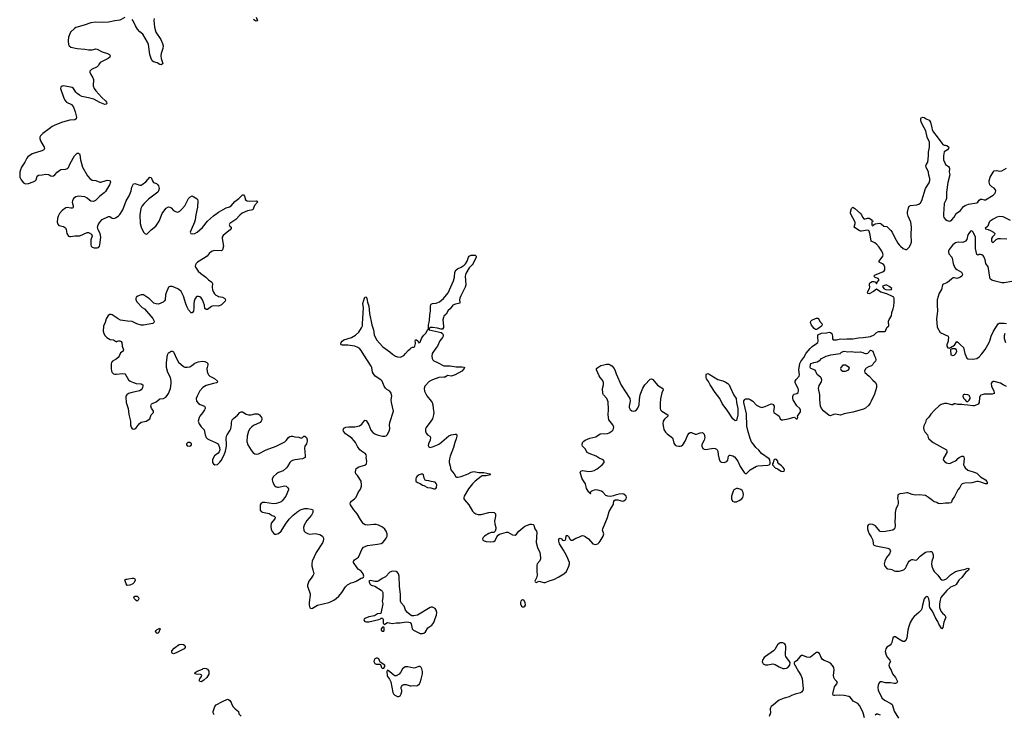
# Model space of a CAD drawing. Header units: inches. Extents: x 1839294 to 1929364, y 762242 to 909984.
# Tile 61 of 76: x 1879530 to 1895271, y 860624 to 871728. Entities that reach past the tile are written whole.
import ezdxf

# ---------------------------------------------------------------- set-up
doc = ezdxf.new("R2010")
doc.units = ezdxf.units.IN
doc.header["$MEASUREMENT"] = 0
for name, color, linetype in [('B8876', 7, 'Continuous'), ('B8886', 7, 'Continuous'), ('B8887', 7, 'Continuous'), ('B8896', 7, 'Continuous'), ('B8897', 7, 'Continuous')]:
    doc.layers.add(name, color=color, linetype=linetype)

msp = doc.modelspace()

# ---------------------------------------------------------------- linework, layer by layer
at = {"layer": 'B8876', "color": 6, "elevation": 600}
msp.add_lwpolyline([(1880000, 869983), (1879899, 869910), (1879863, 869870), (1879853, 869850), (1879851, 869830), (1879864, 869790), (1879923, 869690), (1879927, 869670), (1879917, 869650), (1879882, 869630), (1879730, 869586), (1879663, 869537), (1879644, 869516), (1879612, 869450), (1879559, 869370), (1879541, 869330), (1879530, 869290), (1879535, 869210), (1879554, 869170), (1879590, 869122), (1879610, 869109), (1879630, 869104), (1879670, 869110), (1879746, 869134), (1879778, 869150), (1879796, 869170), (1879811, 869229), (1879830, 869245), (1879890, 869249), (1879950, 869261), (1879992, 869252), (1880000, 869248)], dxfattribs=at)
at = {"layer": 'B8886', "color": 6}
for points, elevation in [([(1880023, 870000), (1880000, 869983)], 600), ([(1880000, 869248), (1880030, 869232), (1880050, 869228), (1880070, 869230), (1880090, 869247), (1880127, 869293), (1880170, 869325), (1880190, 869332), (1880263, 869337), (1880297, 869350), (1880310, 869364), (1880338, 869430), (1880404, 869550), (1880450, 869592), (1880470, 869594), (1880484, 869584), (1880493, 869570), (1880502, 869490), (1880534, 869370), (1880614, 869230), (1880649, 869190), (1880690, 869165), (1880750, 869155), (1880810, 869129), (1880830, 869130), (1880910, 869158), (1880930, 869161), (1880958, 869158), (1880975, 869150), (1880980, 869130), (1880968, 869090), (1880900, 868980), (1880880, 868960), (1880810, 868909), (1880744, 868836), (1880710, 868823), (1880670, 868829), (1880644, 868844), (1880610, 868877), (1880570, 868895), (1880471, 868909), (1880430, 868899), (1880393, 868870), (1880372, 868830), (1880371, 868810), (1880385, 868750), (1880386, 868730), (1880379, 868721), (1880370, 868714), (1880350, 868713), (1880290, 868725), (1880270, 868723), (1880210, 868679), (1880165, 868630), (1880143, 868590), (1880132, 868550), (1880131, 868491), (1880139, 868459), (1880157, 868437), (1880230, 868423), (1880262, 868402), (1880275, 868375), (1880286, 868310), (1880310, 868269), (1880330, 868260), (1880350, 868260), (1880410, 868275), (1880490, 868271), (1880610, 868326), (1880630, 868327), (1880643, 868323), (1880677, 868297), (1880688, 868270), (1880668, 868210), (1880668, 868130), (1880672, 868110), (1880691, 868091), (1880722, 868082), (1880770, 868081), (1880790, 868089), (1880808, 868110), (1880814, 868130), (1880827, 868250), (1880815, 868310), (1880787, 868367), (1880776, 868410), (1880785, 868450), (1880809, 868491), (1880850, 868533), (1880950, 868583), (1880970, 868584), (1881010, 868557), (1881030, 868551), (1881050, 868554), (1881070, 868564), (1881110, 868594), (1881130, 868615), (1881180, 868690), (1881235, 868830), (1881280, 868910), (1881310, 868990), (1881321, 869050), (1881350, 869102), (1881370, 869112), (1881450, 869083), (1881470, 869084), (1881490, 869091), (1881545, 869135), (1881610, 869209), (1881630, 869208), (1881654, 869150), (1881670, 869125), (1881715, 869110), (1881735, 869095), (1881750, 869070), (1881758, 869030), (1881751, 868990), (1881737, 868970), (1881590, 868860), (1881519, 868790), (1881490, 868750), (1881469, 868710), (1881449, 868610), (1881457, 868470), (1881473, 868410), (1881509, 868330), (1881530, 868311), (1881550, 868302), (1881570, 868307), (1881631, 868369), (1881704, 868430), (1881730, 868459), (1881762, 868510), (1881807, 868630), (1881849, 868691), (1881870, 868714), (1881910, 868734), (1881930, 868732), (1881950, 868718), (1881990, 868677), (1882009, 868669), (1882050, 868654), (1882070, 868656), (1882090, 868665), (1882114, 868686), (1882168, 868752), (1882230, 868870), (1882250, 868889), (1882290, 868914), (1882367, 868867), (1882375, 868855), (1882377, 868830), (1882371, 868730), (1882348, 868610), (1882337, 868530), (1882324, 868490), (1882269, 868370), (1882258, 868330), (1882266, 868310), (1882286, 868306), (1882330, 868310), (1882370, 868332), (1882450, 868405), (1882534, 868506), (1882629, 868591), (1882706, 868650), (1882746, 868674), (1882830, 868719), (1882882, 868738), (1882910, 868754), (1882970, 868821), (1883032, 868868), (1883090, 868930), (1883110, 868930), (1883125, 868905), (1883141, 868850), (1883167, 868830), (1883210, 868825), (1883310, 868832), (1883327, 868827), (1883330, 868810), (1883284, 868756), (1883257, 868690), (1883170, 868675), (1883086, 868634), (1883050, 868606), (1882984, 868536), (1882887, 868470), (1882878, 868450), (1882890, 868430), (1882910, 868410), (1882913, 868390), (1882897, 868370), (1882847, 868333), (1882783, 868277), (1882769, 868251), (1882768, 868230), (1882790, 868110), (1882771, 868049), (1882762, 868038), (1882749, 868031), (1882644, 868036), (1882598, 868022), (1882560, 867990), (1882526, 867950), (1882470, 867908), (1882373, 867850), (1882352, 867830), (1882340, 867810), (1882336, 867790), (1882340, 867770), (1882382, 867710), (1882426, 867670), (1882508, 867610), (1882549, 867569), (1882604, 867530), (1882613, 867510), (1882608, 867450), (1882612, 867412), (1882629, 867370), (1882646, 867346), (1882666, 867326), (1882690, 867312), (1882710, 867304), (1882774, 867294), (1882808, 867270), (1882820, 867250), (1882816, 867230), (1882755, 867170), (1882710, 867151), (1882625, 867155), (1882598, 867142), (1882530, 867097), (1882510, 867094), (1882490, 867110), (1882485, 867165), (1882466, 867206), (1882452, 867252), (1882430, 867281), (1882410, 867296), (1882390, 867304), (1882370, 867304), (1882350, 867290), (1882330, 867258), (1882320, 867230), (1882314, 867190), (1882316, 867124), (1882310, 867069), (1882290, 867042), (1882270, 867044), (1882230, 867090), (1882205, 867130), (1882184, 867184), (1882148, 867310), (1882130, 867352), (1882110, 867383), (1882070, 867418), (1882010, 867448), (1881970, 867461), (1881930, 867462), (1881908, 867450), (1881870, 867363), (1881863, 867330), (1881856, 867250), (1881847, 867233), (1881823, 867210), (1881750, 867181), (1881710, 867184), (1881676, 867196), (1881608, 867268), (1881510, 867329), (1881490, 867332), (1881470, 867330), (1881421, 867310), (1881390, 867290), (1881385, 867270), (1881389, 867250), (1881409, 867210), (1881490, 867129), (1881524, 867104), (1881661, 866950), (1881679, 866910), (1881674, 866886), (1881656, 866870), (1881510, 866843), (1881470, 866844), (1881404, 866864), (1881330, 866905), (1881252, 866908), (1881143, 866923), (1881104, 866944), (1881010, 867011), (1880990, 867018), (1880970, 867017), (1880943, 866997), (1880910, 866945), (1880896, 866890), (1880869, 866830), (1880866, 866750), (1880876, 866710), (1880897, 866677), (1880921, 866650), (1880950, 866630), (1880978, 866618), (1881031, 866610), (1881064, 866590), (1881070, 866581), (1881088, 866590), (1881110, 866592), (1881132, 866592), (1881150, 866583), (1881161, 866570), (1881171, 866511), (1881191, 866450), (1881185, 866430), (1881140, 866400), (1881119, 866350), (1881104, 866330), (1881070, 866302), (1881016, 866270), (1880996, 866250), (1880991, 866229), (1880992, 866150), (1881000, 866110), (1881009, 866090), (1881029, 866069), (1881050, 866059), (1881079, 866059), (1881170, 866070), (1881210, 866065), (1881228, 866048), (1881267, 865970), (1881294, 865950), (1881350, 865926), (1881390, 865914), (1881470, 865909), (1881498, 865890), (1881501, 865870), (1881495, 865850), (1881487, 865830), (1881470, 865810), (1881444, 865796), (1881326, 865770), (1881270, 865750), (1881245, 865730), (1881229, 865710), (1881225, 865695), (1881231, 865610), (1881265, 865510), (1881277, 865417), (1881302, 865310), (1881299, 865250), (1881310, 865214), (1881330, 865189), (1881350, 865183), (1881370, 865187), (1881390, 865205), (1881439, 865270), (1881470, 865295), (1881550, 865309), (1881610, 865345), (1881630, 865410), (1881667, 865450), (1881667, 865453), (1881667, 865470), (1881638, 865518), (1881629, 865549), (1881631, 865570), (1881638, 865582), (1881650, 865595), (1881690, 865609), (1881710, 865621), (1881770, 865665), (1881830, 865675), (1881866, 865694), (1881890, 865720), (1881907, 865750), (1881940, 865830), (1881952, 865910), (1881953, 865950), (1881942, 866010), (1881897, 866090), (1881875, 866170), (1881875, 866250), (1881891, 866370), (1881910, 866400), (1881921, 866410), (1881950, 866428), (1881970, 866430), (1881990, 866419), (1881996, 866410), (1882035, 866310), (1882070, 866253), (1882150, 866183), (1882170, 866173), (1882210, 866171), (1882250, 866180), (1882282, 866198), (1882330, 866236), (1882381, 866259), (1882450, 866268), (1882490, 866262), (1882520, 866250), (1882540, 866230), (1882540, 866210), (1882526, 866170), (1882524, 866150), (1882526, 866106), (1882537, 866070), (1882550, 866050), (1882570, 866030), (1882647, 865990), (1882694, 865950), (1882685, 865930), (1882675, 865925), (1882631, 865910), (1882510, 865881), (1882456, 865850), (1882410, 865795), (1882366, 865710), (1882353, 865670), (1882359, 865630), (1882389, 865590), (1882414, 865574), (1882487, 865550), (1882497, 865530), (1882495, 865510), (1882485, 865490), (1882455, 865445), (1882410, 865390), (1882400, 865370), (1882384, 865310), (1882397, 865270), (1882430, 865221), (1882478, 865170), (1882495, 865090), (1882512, 865050), (1882530, 865030), (1882563, 865010), (1882660, 864970), (1882692, 864952), (1882709, 864930), (1882726, 864890), (1882728, 864852), (1882718, 864822), (1882703, 864797), (1882645, 864755), (1882619, 864710), (1882613, 864690), (1882614, 864650), (1882627, 864630), (1882650, 864614), (1882690, 864619), (1882730, 864655), (1882750, 864679), (1882800, 864770), (1882819, 864830), (1882834, 864910), (1882837, 864950), (1882831, 865030), (1882837, 865070), (1882846, 865094), (1882893, 865167), (1882903, 865190), (1882916, 865250), (1882915, 865290), (1882928, 865330), (1882947, 865353), (1883014, 865406), (1883050, 865450), (1883070, 865461), (1883090, 865458), (1883150, 865422), (1883190, 865411), (1883230, 865412), (1883290, 865427), (1883330, 865429), (1883350, 865422), (1883365, 865410), (1883396, 865370), (1883402, 865350), (1883400, 865330), (1883393, 865310), (1883376, 865290), (1883270, 865243), (1883239, 865221), (1883210, 865190), (1883187, 865150), (1883167, 865073), (1883164, 864984), (1883177, 864930), (1883230, 864844), (1883265, 864805), (1883290, 864787), (1883310, 864783), (1883350, 864788), (1883469, 864851), (1883631, 864909), (1883770, 864982), (1883790, 864999), (1883830, 865050), (1883850, 865067), (1883870, 865073), (1883890, 865070), (1883930, 865060), (1883990, 865055), (1884030, 865041), (1884049, 865050), (1884070, 865070), (1884090, 865070), (1884113, 865050), (1884126, 865010), (1884125, 864990), (1884114, 864950), (1884090, 864910), (1884084, 864876), (1884086, 864826), (1884096, 864750), (1884092, 864728), (1884050, 864710), (1883930, 864694), (1883890, 864681), (1883870, 864670), (1883847, 864650), (1883814, 864586), (1883796, 864564), (1883742, 864518), (1883670, 864490), (1883635, 864470), (1883590, 864425), (1883568, 864390), (1883565, 864370), (1883577, 864330), (1883604, 864284), (1883630, 864263), (1883650, 864256), (1883670, 864255), (1883770, 864275), (1883789, 864269), (1883813, 864250), (1883825, 864230), (1883828, 864210), (1883786, 864110), (1883726, 864034), (1883710, 864021), (1883670, 864004), (1883630, 863993), (1883590, 863991), (1883450, 864011), (1883412, 864010), (1883384, 863990), (1883374, 863970), (1883372, 863950), (1883376, 863890), (1883390, 863865), (1883414, 863854), (1883516, 863836), (1883564, 863804), (1883599, 863790), (1883614, 863774), (1883607, 863750), (1883550, 863680), (1883545, 863630), (1883550, 863586), (1883566, 863546), (1883595, 863515), (1883610, 863506), (1883630, 863503), (1883670, 863515), (1883710, 863549), (1883779, 863661), (1883839, 863741), (1883901, 863810), (1883982, 863870), (1884030, 863896), (1884090, 863912), (1884130, 863912), (1884190, 863902), (1884210, 863896), (1884214, 863890), (1884217, 863870), (1884214, 863850), (1884197, 863810), (1884118, 863722), (1884079, 863650), (1884067, 863610), (1884070, 863570), (1884080, 863550), (1884094, 863534), (1884132, 863512), (1884170, 863506), (1884254, 863514), (1884330, 863498), (1884373, 863470), (1884384, 863450), (1884388, 863430), (1884382, 863390), (1884373, 863367), (1884269, 863210), (1884205, 863070), (1884200, 863030), (1884201, 862990), (1884214, 862934), (1884229, 862890), (1884230, 862870), (1884222, 862850), (1884190, 862800), (1884153, 862750), (1884129, 862690), (1884130, 862670), (1884174, 862550), (1884175, 862530), (1884159, 862410), (1884159, 862370), (1884170, 862327), (1884190, 862313), (1884210, 862320), (1884293, 862367), (1884470, 862413), (1884510, 862427), (1884550, 862449), (1884590, 862475), (1884630, 862511), (1884678, 862570), (1884739, 862661), (1884770, 862695), (1884830, 862727), (1884870, 862735), (1884910, 862750), (1884990, 862801), (1885013, 862807), (1885025, 862815), (1885034, 862830), (1885019, 862870), (1884987, 862910), (1884943, 862943), (1884925, 862965), (1884868, 863050), (1884866, 863070), (1884870, 863079), (1884885, 863095), (1884946, 863134), (1885004, 863270), (1885025, 863295), (1885051, 863309), (1885090, 863321), (1885250, 863342), (1885310, 863355), (1885334, 863370), (1885370, 863410), (1885390, 863439), (1885403, 863470), (1885405, 863510), (1885391, 863550), (1885366, 863586), (1885330, 863617), (1885266, 863646), (1885230, 863656), (1885190, 863658), (1885088, 863648), (1885055, 863655), (1885029, 863669), (1885008, 863690), (1884976, 863736), (1884924, 863830), (1884870, 863891), (1884817, 863970), (1884812, 863990), (1884817, 864010), (1884833, 864030), (1884885, 864070), (1884907, 864093), (1884942, 864170), (1884976, 864224), (1884992, 864270), (1884994, 864294), (1884988, 864350), (1884930, 864443), (1884904, 864470), (1884897, 864497), (1884902, 864530), (1884910, 864551), (1884950, 864580), (1885050, 864608), (1885076, 864630), (1885078, 864670), (1885068, 864730), (1885072, 864750), (1885071, 864770), (1885057, 864790), (1884992, 864832), (1884970, 864852), (1884930, 864905), (1884899, 864970), (1884878, 864998), (1884839, 865039), (1884770, 865085), (1884741, 865110), (1884708, 865150), (1884702, 865170), (1884710, 865196), (1884746, 865214), (1884790, 865220), (1884890, 865218), (1884962, 865238), (1884998, 865262), (1885050, 865324), (1885070, 865323), (1885110, 865250), (1885146, 865166), (1885173, 865130), (1885210, 865105), (1885245, 865090), (1885330, 865070), (1885370, 865070), (1885390, 865078), (1885406, 865094), (1885438, 865150), (1885446, 865190), (1885443, 865250), (1885448, 865290), (1885505, 865470), (1885472, 865610), (1885471, 865649), (1885480, 865710), (1885470, 865759), (1885446, 865790), (1885397, 865817), (1885377, 865837), (1885358, 865870), (1885324, 865950), (1885304, 865970), (1885212, 866032), (1885185, 866065), (1885172, 866092), (1885159, 866170), (1885151, 866190), (1885030, 866370), (1884990, 866442), (1884970, 866464), (1884934, 866490), (1884890, 866508), (1884850, 866517), (1884775, 866525), (1884690, 866524), (1884674, 866530), (1884665, 866545), (1884672, 866570), (1884685, 866590), (1884711, 866609), (1884833, 866647), (1884896, 866684), (1884950, 866735), (1884997, 866803), (1885008, 866832), (1885013, 866873), (1885024, 867124), (1885016, 867190), (1885030, 867247), (1885050, 867291), (1885070, 867299), (1885081, 867270), (1885092, 867210), (1885111, 867150), (1885125, 867030), (1885162, 866850), (1885186, 866770), (1885197, 866690), (1885233, 866610), (1885336, 866496), (1885450, 866420), (1885490, 866379), (1885539, 866350), (1885570, 866338), (1885610, 866332), (1885630, 866337), (1885670, 866362), (1885699, 866390), (1885739, 866441), (1885770, 866469), (1885790, 866482), (1885811, 866491), (1885829, 866491), (1885840, 866500), (1885849, 866511), (1885857, 866550), (1885859, 866570), (1885854, 866590), (1885858, 866610), (1885876, 866610), (1885893, 866593), (1885910, 866562), (1885930, 866572), (1885952, 866630), (1885970, 866660), (1885990, 866685), (1886024, 866716), (1886045, 866755), (1886050, 866772), (1886066, 866774), (1886066, 866846), (1886082, 866918), (1886089, 867009), (1886099, 867070), (1886098, 867150), (1886104, 867170), (1886110, 867178), (1886130, 867189), (1886190, 867197), (1886242, 867218), (1886308, 867272), (1886379, 867361), (1886465, 867555), (1886481, 867610), (1886488, 867692), (1886507, 867730), (1886530, 867746), (1886590, 867772), (1886635, 867805), (1886655, 867825), (1886684, 867870), (1886704, 867930), (1886715, 867950), (1886750, 867962), (1886790, 867965), (1886810, 867962), (1886828, 867950), (1886828, 867930), (1886779, 867830), (1886765, 867810), (1886718, 867762), (1886662, 867670), (1886653, 867627), (1886660, 867490), (1886654, 867450), (1886577, 867303), (1886566, 867274), (1886563, 867250), (1886569, 867210), (1886565, 867195), (1886498, 867182), (1886457, 867163), (1886410, 867107), (1886381, 867079), (1886350, 867022), (1886312, 866988), (1886303, 866970), (1886297, 866930), (1886307, 866830), (1886304, 866810), (1886290, 866782), (1886270, 866779), (1886210, 866796), (1886132, 866808), (1886093, 866807), (1886074, 866790), (1886074, 866770), (1886270, 866726), (1886290, 866711), (1886298, 866690), (1886299, 866670), (1886290, 866650), (1886245, 866595), (1886210, 866510), (1886181, 866479), (1886125, 866390), (1886117, 866350), (1886124, 866310), (1886134, 866290), (1886153, 866273), (1886208, 866250), (1886310, 866193), (1886410, 866193), (1886510, 866180), (1886601, 866181), (1886630, 866176), (1886641, 866170), (1886635, 866150), (1886598, 866110), (1886490, 866050), (1886430, 866032), (1886370, 866038), (1886330, 866016), (1886310, 866011), (1886230, 866009), (1886127, 865973), (1886077, 865943), (1886009, 865870), (1885996, 865830), (1885999, 865790), (1886037, 865717), (1886110, 865631), (1886122, 865610), (1886135, 865570), (1886138, 865510), (1886150, 865450), (1886146, 865410), (1886127, 865350), (1886105, 865310), (1886030, 865210), (1886020, 865190), (1886020, 865150), (1886030, 865116), (1886050, 865092), (1886087, 865070), (1886097, 865050), (1886093, 865007), (1886065, 864950), (1886060, 864920), (1886070, 864901), (1886090, 864891), (1886130, 864899), (1886210, 864932), (1886242, 864950), (1886390, 865076), (1886430, 865090), (1886490, 865104), (1886510, 865101), (1886517, 865090), (1886519, 865070), (1886510, 865030), (1886485, 864970), (1886467, 864890), (1886411, 864750), (1886400, 864710), (1886395, 864670), (1886395, 864650), (1886413, 864590), (1886424, 864530), (1886475, 864470), (1886502, 864422), (1886515, 864415), (1886534, 864414), (1886590, 864425), (1886702, 864470), (1886750, 864496), (1886790, 864506), (1886870, 864490), (1886950, 864488), (1887045, 864470), (1887055, 864450), (1886990, 864435), (1886925, 864435), (1886910, 864428), (1886811, 864350), (1886770, 864310), (1886706, 864230), (1886636, 864110), (1886632, 864090), (1886632, 864070), (1886642, 864050), (1886710, 863975), (1886771, 863871), (1886789, 863849), (1886820, 863830), (1886857, 863817), (1886910, 863816), (1887030, 863850), (1887090, 863855), (1887114, 863850), (1887134, 863830), (1887135, 863790), (1887118, 863710), (1887124, 863670), (1887144, 863610), (1887143, 863590), (1887130, 863550), (1887109, 863531), (1887070, 863528), (1887030, 863514), (1886962, 863470), (1886941, 863450), (1886931, 863430), (1886935, 863410), (1886957, 863397), (1886989, 863389), (1887058, 863382), (1887110, 863384), (1887130, 863401), (1887157, 863463), (1887177, 863490), (1887198, 863502), (1887310, 863538), (1887334, 863534), (1887410, 863494), (1887450, 863489), (1887470, 863504), (1887510, 863549), (1887605, 863630), (1887690, 863662), (1887710, 863666), (1887738, 863658), (1887749, 863649), (1887767, 863590), (1887792, 863552), (1887797, 863537), (1887785, 863370), (1887809, 863289), (1887844, 863210), (1887856, 863130), (1887854, 863110), (1887843, 863077), (1887804, 863030), (1887798, 863010), (1887796, 862910), (1887805, 862850), (1887794, 862806), (1887765, 862750), (1887770, 862742), (1887790, 862732), (1887830, 862751), (1887910, 862731), (1887930, 862731), (1888010, 862763), (1888070, 862780), (1888150, 862820), (1888229, 862870), (1888273, 862907), (1888310, 862992), (1888318, 863030), (1888317, 863050), (1888276, 863150), (1888226, 863250), (1888162, 863350), (1888150, 863390), (1888150, 863431), (1888170, 863441), (1888191, 863431), (1888208, 863408), (1888230, 863404), (1888250, 863408), (1888261, 863430), (1888265, 863475), (1888270, 863482), (1888290, 863482), (1888305, 863465), (1888330, 863418), (1888342, 863410), (1888366, 863410), (1888421, 863439), (1888470, 863455), (1888510, 863477), (1888530, 863480), (1888550, 863478), (1888570, 863469), (1888624, 863430), (1888690, 863350), (1888730, 863339), (1888750, 863342), (1888770, 863351), (1888795, 863370), (1888809, 863390), (1888858, 863470), (1888867, 863510), (1888849, 863570), (1888852, 863590), (1888925, 863770), (1888956, 863864), (1888990, 863931), (1889017, 863970), (1889024, 863990), (1889030, 864038), (1889050, 864051), (1889090, 864051), (1889169, 864031), (1889190, 864036), (1889210, 864051), (1889224, 864070), (1889229, 864090), (1889224, 864110), (1889190, 864141), (1889170, 864149), (1889116, 864144), (1889050, 864129), (1889024, 864116), (1888976, 864104), (1888930, 864111), (1888903, 864123), (1888850, 864176), (1888830, 864190), (1888770, 864208), (1888730, 864210), (1888671, 864190), (1888652, 864170), (1888654, 864150), (1888650, 864148), (1888646, 864170), (1888630, 864175), (1888592, 864232), (1888574, 864310), (1888523, 864390), (1888490, 864490), (1888501, 864510), (1888530, 864519), (1888630, 864507), (1888670, 864510), (1888716, 864524), (1888763, 864550), (1888840, 864610), (1888872, 864650), (1888876, 864670), (1888856, 864690), (1888796, 864716), (1888748, 864750), (1888632, 864792), (1888602, 864810), (1888571, 864870), (1888530, 864910), (1888520, 864930), (1888530, 864969), (1888547, 864993), (1888570, 865007), (1888644, 865036), (1888738, 865062), (1888810, 865105), (1888926, 865114), (1888956, 865124), (1889004, 865156), (1889016, 865170), (1889025, 865195), (1889027, 865213), (1889013, 865250), (1888947, 865330), (1888938, 865410), (1888944, 865496), (1888937, 865617), (1888928, 865648), (1888915, 865670), (1888862, 865730), (1888854, 865750), (1888848, 865830), (1888864, 865890), (1888863, 865930), (1888846, 865966), (1888810, 866010), (1888795, 866035), (1888752, 866130), (1888753, 866150), (1888770, 866170), (1888822, 866198), (1888868, 866212), (1888910, 866221), (1888950, 866219), (1888971, 866211), (1888995, 866195), (1889032, 866152), (1889050, 866116), (1889065, 866065), (1889145, 865885), (1889284, 865670), (1889292, 865630), (1889276, 865550), (1889276, 865530), (1889290, 865496), (1889316, 865476), (1889350, 865472), (1889370, 865478), (1889390, 865491), (1889410, 865516), (1889434, 865570), (1889436, 865656), (1889448, 865730), (1889490, 865836), (1889523, 865890), (1889610, 865982), (1889630, 865985), (1889650, 865978), (1889727, 865887), (1889811, 865831), (1889816, 865810), (1889797, 865763), (1889775, 865665), (1889767, 865590), (1889767, 865510), (1889775, 865490), (1889795, 865470), (1889890, 865410), (1889890, 865390), (1889837, 865343), (1889817, 865310), (1889813, 865270), (1889820, 865210), (1889830, 865177), (1889856, 865136), (1889883, 865110), (1889966, 865046), (1889974, 865030), (1889990, 864961), (1890000, 864944)], 600), ([(1882637, 860617), (1882622, 860650), (1882621, 860670), (1882650, 860746), (1882670, 860774), (1882770, 860831), (1882850, 860866), (1882870, 860863), (1882890, 860847), (1882910, 860811), (1882919, 860779), (1882945, 860745), (1882973, 860713), (1883027, 860670), (1883035, 860630), (1883072, 860592)], 500)]:
    msp.add_lwpolyline(points, dxfattribs=dict(at, elevation=elevation))
for points, elevation in [([(1882252, 864970), (1882220, 864970), (1882197, 864950), (1882196, 864930), (1882210, 864915), (1882250, 864912), (1882270, 864925), (1882275, 864930), (1882276, 864950)], 600), ([(1885970, 864464), (1885950, 864464), (1885919, 864450), (1885887, 864430), (1885871, 864410), (1885863, 864390), (1885865, 864350), (1885892, 864330), (1885933, 864313), (1885970, 864286), (1885990, 864281), (1886050, 864252), (1886104, 864244), (1886150, 864226), (1886170, 864227), (1886184, 864236), (1886195, 864250), (1886197, 864290), (1886190, 864314), (1886170, 864333), (1886110, 864343), (1886070, 864356), (1886030, 864359), (1886010, 864369), (1885998, 864398), (1885986, 864450)], 600), ([(1885488, 862912), (1885450, 862894), (1885376, 862824), (1885323, 862797), (1885270, 862758), (1885250, 862749), (1885210, 862745), (1885138, 862762), (1885121, 862759), (1885112, 862750), (1885126, 862710), (1885150, 862691), (1885170, 862681), (1885210, 862671), (1885310, 862610), (1885327, 862590), (1885334, 862570), (1885336, 862524), (1885336, 862490), (1885327, 862430), (1885333, 862390), (1885302, 862238), (1885250, 862229), (1885200, 862200), (1885110, 862180), (1885046, 862154), (1885039, 862150), (1885031, 862130), (1885047, 862110), (1885070, 862100), (1885110, 862100), (1885270, 862139), (1885298, 862150), (1885310, 862162), (1885330, 862162), (1885340, 862140), (1885343, 862083), (1885350, 862072), (1885370, 862062), (1885383, 862077), (1885410, 862091), (1885490, 862078), (1885550, 862086), (1885610, 862084), (1885710, 862100), (1885750, 862098), (1885771, 862090), (1885790, 862071), (1885807, 861990), (1885824, 861970), (1885930, 861917), (1885970, 861915), (1885990, 861923), (1886017, 861943), (1886054, 862006), (1886120, 862050), (1886149, 862090), (1886170, 862157), (1886195, 862210), (1886198, 862250), (1886190, 862290), (1886170, 862313), (1886150, 862327), (1886130, 862335), (1886110, 862336), (1886090, 862330), (1885890, 862210), (1885830, 862196), (1885800, 862200), (1885772, 862212), (1885730, 862249), (1885699, 862290), (1885678, 862350), (1885630, 862405), (1885616, 862430), (1885620, 862540), (1885600, 862670), (1885598, 862830), (1885588, 862868), (1885571, 862891), (1885546, 862906)], 600), ([(1881250, 862684), (1881234, 862710), (1881219, 862759), (1881210, 862772), (1881230, 862782), (1881250, 862782), (1881269, 862791), (1881330, 862799), (1881350, 862801), (1881370, 862791), (1881378, 862770), (1881362, 862730), (1881338, 862710), (1881290, 862688)], 500), ([(1881410, 862435), (1881390, 862441), (1881365, 862470), (1881355, 862490), (1881370, 862510), (1881410, 862510), (1881427, 862490), (1881435, 862470), (1881425, 862450)], 500), ([(1887570, 862454), (1887550, 862442), (1887543, 862430), (1887534, 862410), (1887534, 862390), (1887550, 862351), (1887570, 862342), (1887590, 862343), (1887606, 862354), (1887616, 862370), (1887612, 862410), (1887590, 862449)], 600), ([(1881730, 861916), (1881710, 861925), (1881702, 861950), (1881710, 861963), (1881730, 861979), (1881770, 862002), (1881778, 861990), (1881750, 861928), (1881741, 861919)], 500), ([(1885350, 862018), (1885330, 862015), (1885311, 861990), (1885311, 861970), (1885330, 861951), (1885350, 861951), (1885359, 861970), (1885359, 861999)], 600), ([(1881990, 861593), (1881970, 861599), (1881960, 861610), (1881963, 861637), (1882000, 861680), (1882022, 861698), (1882082, 861738), (1882110, 861746), (1882150, 861738), (1882170, 861724), (1882176, 861710), (1882177, 861690), (1882161, 861670), (1882030, 861609)], 500), ([(1885250, 861521), (1885230, 861521), (1885210, 861509), (1885195, 861490), (1885191, 861470), (1885210, 861436), (1885230, 861425), (1885284, 861424), (1885298, 861418), (1885312, 861370), (1885330, 861358), (1885350, 861362), (1885368, 861390), (1885368, 861410), (1885295, 861455), (1885269, 861510)], 600), ([(1882430, 861145), (1882409, 861149), (1882402, 861170), (1882410, 861190), (1882437, 861230), (1882441, 861250), (1882422, 861262), (1882350, 861263), (1882330, 861269), (1882335, 861290), (1882370, 861316), (1882450, 861346), (1882464, 861356), (1882490, 861363), (1882510, 861358), (1882530, 861346), (1882552, 861312), (1882556, 861290), (1882552, 861268), (1882523, 861210), (1882473, 861170)], 500), ([(1885910, 861389), (1885854, 861366), (1885830, 861363), (1885735, 861385), (1885690, 861384), (1885651, 861350), (1885617, 861290), (1885597, 861263), (1885550, 861239), (1885530, 861239), (1885510, 861249), (1885450, 861305), (1885410, 861328), (1885401, 861310), (1885406, 861246), (1885411, 861230), (1885444, 861184), (1885462, 861142), (1885494, 860970), (1885507, 860950), (1885530, 860931), (1885570, 860911), (1885590, 860906), (1885610, 860918), (1885629, 860950), (1885638, 860990), (1885638, 861010), (1885629, 861029), (1885629, 861051), (1885635, 861070), (1885649, 861091), (1885670, 861101), (1885690, 861103), (1885710, 861100), (1885770, 861080), (1885790, 861078), (1885830, 861082), (1885870, 861077), (1885890, 861084), (1885920, 861110), (1885931, 861130), (1885950, 861185), (1885967, 861273), (1885967, 861310), (1885958, 861350), (1885949, 861370), (1885930, 861389)], 600)]:
    msp.add_lwpolyline(points, close=True, dxfattribs=dict(at, elevation=elevation))
at = {"layer": 'B8887', "color": 6, "elevation": 600}
for points in [[(1881210, 871763), (1881130, 871722), (1881049, 871711), (1880950, 871689), (1880850, 871683), (1880750, 871690), (1880670, 871679), (1880560, 871640), (1880430, 871603), (1880406, 871590), (1880344, 871530), (1880330, 871504), (1880313, 871450), (1880306, 871390), (1880313, 871330), (1880322, 871310), (1880349, 871290), (1880450, 871269), (1880570, 871259), (1880630, 871249), (1880690, 871246), (1880750, 871261), (1880770, 871259), (1880850, 871215), (1880933, 871190), (1880964, 871170), (1880979, 871150), (1880972, 871130), (1880944, 871110), (1880818, 871042), (1880805, 871030), (1880784, 870990), (1880770, 870976), (1880679, 870930), (1880652, 870908), (1880653, 870887), (1880665, 870850), (1880692, 870812), (1880708, 870770), (1880707, 870670), (1880722, 870630), (1880750, 870590), (1880842, 870482), (1880903, 870430), (1880918, 870410), (1880922, 870390), (1880910, 870376), (1880890, 870375), (1880810, 870405), (1880717, 870457), (1880630, 870481), (1880523, 870503), (1880484, 870524), (1880449, 870549), (1880430, 870570), (1880391, 870630), (1880370, 870646), (1880230, 870670), (1880210, 870666), (1880190, 870652), (1880182, 870630), (1880187, 870613), (1880228, 870490), (1880250, 870443), (1880279, 870410), (1880356, 870370), (1880389, 870329), (1880416, 870256), (1880436, 870170), (1880434, 870146), (1880410, 870130), (1880330, 870120), (1880214, 870090), (1880090, 870042), (1880050, 870019), (1880023, 870000)], [(1881681, 871750), (1881676, 871716), (1881683, 871610), (1881705, 871530), (1881784, 871410), (1881814, 871350), (1881825, 871310), (1881819, 871270), (1881790, 871190), (1881787, 871150), (1881793, 871110), (1881814, 871046), (1881816, 871030), (1881810, 871017), (1881790, 871008), (1881770, 871011), (1881730, 871038), (1881670, 871054), (1881650, 871072), (1881631, 871110), (1881613, 871173), (1881589, 871330), (1881575, 871370), (1881497, 871497), (1881450, 871533), (1881415, 871575), (1881379, 871630), (1881344, 871710), (1881327, 871730)], [(1883309, 871769), (1883330, 871708), (1883313, 871707), (1883290, 871718), (1883270, 871734)]]:
    msp.add_lwpolyline(points, dxfattribs=at)
at = {"layer": 'B8896', "color": 6, "elevation": 600}
for points in [[(1890000, 864944), (1890010, 864928), (1890030, 864918), (1890070, 864910), (1890090, 864910), (1890110, 864917), (1890130, 864934), (1890170, 864990), (1890210, 865090), (1890230, 865116), (1890250, 865128), (1890270, 865130), (1890330, 865101), (1890350, 865102), (1890410, 865126), (1890447, 865127), (1890470, 865103), (1890481, 865050), (1890475, 865005), (1890440, 864950), (1890436, 864930), (1890436, 864910), (1890450, 864874), (1890470, 864860), (1890490, 864858), (1890530, 864860), (1890617, 864877), (1890650, 864874), (1890670, 864864), (1890682, 864850), (1890689, 864830), (1890695, 864770), (1890710, 864701), (1890730, 864667), (1890750, 864653), (1890790, 864648), (1890835, 864665), (1890853, 864687), (1890863, 864750), (1890875, 864765), (1890890, 864768), (1890930, 864758), (1890958, 864738), (1891012, 864672), (1891050, 864584), (1891110, 864491), (1891130, 864471), (1891150, 864476), (1891210, 864530), (1891310, 864589), (1891330, 864595), (1891490, 864608), (1891510, 864614), (1891529, 864630), (1891529, 864650), (1891521, 864690), (1891509, 864710), (1891390, 864794), (1891347, 864847), (1891298, 864890), (1891258, 864950), (1891230, 864980), (1891210, 865031), (1891170, 865159), (1891152, 865232), (1891151, 865430), (1891106, 865610), (1891107, 865633), (1891121, 865659), (1891130, 865667), (1891150, 865669), (1891186, 865666), (1891210, 865657), (1891250, 865630), (1891310, 865567), (1891350, 865543), (1891390, 865530), (1891450, 865545), (1891546, 865586), (1891570, 865580), (1891590, 865550), (1891592, 865528), (1891582, 865470), (1891585, 865450), (1891650, 865408), (1891670, 865388), (1891689, 865349), (1891710, 865334), (1891730, 865332), (1891813, 865347), (1891910, 865373), (1891922, 865370), (1891942, 865350), (1891958, 865350), (1891969, 865370), (1891965, 865390), (1892010, 865461), (1892012, 865488), (1892002, 865510), (1891956, 865556), (1891897, 865650), (1891891, 865670), (1891889, 865711), (1891894, 865726), (1891910, 865740), (1891956, 865750), (1891974, 865766), (1891980, 865790), (1891980, 865810), (1891973, 865833), (1891930, 865910), (1891925, 865930), (1891927, 865950), (1891943, 865977), (1891993, 866030), (1891996, 866050), (1891988, 866130), (1892004, 866230), (1892016, 866264), (1892068, 866330), (1892105, 866395), (1892166, 866474), (1892197, 866503), (1892270, 866550), (1892292, 866570), (1892295, 866590), (1892287, 866653), (1892290, 866691), (1892350, 866716), (1892430, 866722), (1892470, 866735), (1892490, 866730), (1892512, 866710), (1892523, 866670), (1892526, 866626), (1892533, 866613), (1892542, 866610), (1892589, 866609), (1892650, 866628), (1892710, 866622), (1892754, 866626), (1892850, 866625), (1892937, 866643), (1893014, 866646), (1893130, 866664), (1893192, 866690), (1893220, 866720), (1893259, 866741), (1893290, 866745), (1893359, 866741), (1893372, 866750), (1893393, 866807), (1893424, 866836), (1893427, 866850), (1893419, 866890), (1893420, 866910), (1893430, 866936), (1893466, 866994), (1893473, 867050), (1893495, 867105), (1893504, 867150), (1893511, 867211), (1893510, 867270), (1893503, 867290), (1893485, 867305), (1893390, 867346), (1893298, 867370), (1893230, 867419), (1893177, 867383), (1893110, 867348), (1893091, 867351), (1893084, 867370), (1893116, 867430), (1893120, 867450), (1893113, 867490), (1893114, 867510), (1893130, 867528), (1893157, 867543), (1893185, 867545), (1893215, 867530), (1893230, 867506), (1893244, 867536), (1893270, 867570), (1893255, 867590), (1893207, 867607), (1893186, 867630), (1893207, 867650), (1893330, 867698), (1893348, 867712), (1893358, 867730), (1893359, 867770), (1893343, 867810), (1893325, 867825), (1893272, 867852), (1893270, 867870), (1893328, 867950), (1893333, 867970), (1893330, 867990), (1893310, 868029), (1893271, 868091), (1893230, 868141), (1893202, 868162), (1893140, 868190), (1893127, 868287), (1893110, 868350), (1893098, 868358), (1893081, 868361), (1892990, 868347), (1892970, 868349), (1892950, 868356), (1892890, 868393), (1892873, 868410), (1892887, 868470), (1892886, 868490), (1892812, 868630), (1892813, 868650), (1892830, 868712), (1892837, 868723), (1892850, 868730), (1892881, 868710), (1892971, 868630), (1892985, 868610), (1893002, 868570), (1893030, 868542), (1893085, 868555), (1893110, 868554), (1893152, 868530), (1893154, 868514), (1893174, 868510), (1893158, 868502), (1893154, 868490), (1893154, 868450), (1893158, 868438), (1893170, 868434), (1893175, 868445), (1893198, 868462), (1893213, 868467), (1893270, 868474), (1893290, 868472), (1893304, 868464), (1893345, 868430), (1893390, 868420), (1893456, 868356), (1893477, 868330), (1893516, 868250), (1893570, 868158), (1893590, 868128), (1893610, 868108), (1893654, 868070), (1893690, 868055), (1893710, 868057), (1893730, 868070), (1893750, 868093), (1893773, 868130), (1893787, 868170), (1893784, 868290), (1893788, 868410), (1893774, 868490), (1893733, 868590), (1893722, 868630), (1893721, 868650), (1893740, 868720), (1893752, 868748), (1893770, 868758), (1893874, 868766), (1893903, 868777), (1893930, 868803), (1893950, 868838), (1894011, 869030), (1894070, 869122), (1894081, 869159), (1894081, 869190), (1894064, 869244), (1894058, 869290), (1894022, 869370), (1894017, 869390), (1894021, 869410), (1894050, 869452), (1894059, 869550), (1894059, 869610), (1894075, 869690), (1894072, 869770), (1894037, 869850), (1894014, 869954), (1893990, 870000)], [(1894111, 870000), (1894117, 869970), (1894136, 869930), (1894198, 869858), (1894270, 869752), (1894290, 869731), (1894310, 869721), (1894330, 869725), (1894350, 869719), (1894383, 869690), (1894379, 869670), (1894362, 869650), (1894310, 869617), (1894296, 869550), (1894301, 869490), (1894318, 869438), (1894333, 869413), (1894379, 869379), (1894390, 869363), (1894394, 869350), (1894390, 869290), (1894401, 869250), (1894367, 869127), (1894345, 868970), (1894344, 868870), (1894337, 868843), (1894310, 868789), (1894305, 868695), (1894296, 868630), (1894296, 868590), (1894305, 868565), (1894330, 868534), (1894356, 868516), (1894390, 868508), (1894410, 868515), (1894430, 868529), (1894468, 868570), (1894502, 868630), (1894570, 868680), (1894620, 868740), (1894643, 868757), (1894700, 868780), (1894830, 868803), (1894847, 868813), (1894870, 868844), (1894890, 868859), (1894910, 868859), (1894949, 868849), (1894970, 868850), (1895090, 868924), (1895118, 868950), (1895132, 868970), (1895136, 868990), (1895131, 869010), (1895110, 869035), (1895070, 869058), (1895053, 869073), (1895040, 869090), (1895030, 869130), (1895030, 869150), (1895046, 869210), (1895090, 869293), (1895109, 869310), (1895150, 869318), (1895190, 869309), (1895230, 869313), (1895304, 869356)], [(1895370, 868520), (1895250, 868577), (1895199, 868581), (1895150, 868571), (1895090, 868541), (1895046, 868510), (1895029, 868490), (1895007, 868430), (1894962, 868390), (1894970, 868383), (1895010, 868376), (1895050, 868358), (1895099, 868330), (1895120, 868310), (1895113, 868290), (1895083, 868257), (1895068, 868230), (1895064, 868210), (1895067, 868187), (1895075, 868175), (1895090, 868169), (1895143, 868217), (1895172, 868228), (1895209, 868231), (1895310, 868227)], [(1895390, 867544), (1895270, 867524), (1895230, 867521), (1895126, 867546), (1895070, 867565), (1895047, 867587), (1895037, 867610), (1895020, 867750), (1895010, 867778), (1894976, 867830), (1894964, 867890), (1894950, 867933), (1894934, 867954), (1894910, 867970), (1894890, 867975), (1894870, 867975), (1894850, 867964), (1894830, 867973), (1894812, 868070), (1894810, 868250), (1894800, 868280), (1894770, 868339), (1894750, 868355), (1894730, 868346), (1894702, 868310), (1894690, 868290), (1894670, 868214), (1894652, 868188), (1894630, 868175), (1894610, 868169), (1894531, 868171), (1894490, 868159), (1894450, 868127), (1894390, 868054), (1894380, 868030), (1894378, 868010), (1894385, 867985), (1894430, 867934), (1894437, 867917), (1894452, 867830), (1894474, 867770), (1894489, 867750), (1894510, 867733), (1894588, 867690), (1894598, 867670), (1894600, 867650), (1894593, 867627), (1894571, 867610), (1894530, 867594), (1894510, 867593), (1894470, 867601), (1894450, 867599), (1894430, 867588), (1894390, 867550), (1894350, 867520), (1894299, 867501), (1894282, 867490), (1894266, 867414), (1894230, 867354), (1894198, 867250), (1894195, 867170), (1894205, 867070), (1894188, 866948), (1894195, 866815), (1894247, 866727), (1894371, 866670), (1894381, 866650), (1894371, 866610), (1894373, 866590), (1894353, 866530), (1894353, 866510), (1894370, 866485), (1894390, 866477), (1894400, 866480), (1894409, 866490), (1894474, 866526), (1894510, 866585), (1894530, 866574), (1894570, 866531), (1894616, 866490), (1894640, 866390), (1894670, 866318), (1894690, 866307), (1894770, 866302), (1894830, 866310), (1894870, 866339), (1894910, 866386), (1894962, 866458), (1895030, 866566), (1895047, 866610), (1895058, 866670), (1895096, 866750), (1895170, 866866), (1895190, 866876), (1895210, 866878), (1895270, 866878), (1895305, 866870)], [(1895278, 866710), (1895268, 866672), (1895269, 866630), (1895287, 866570)], [(1895305, 865865), (1895250, 865892), (1895210, 865918), (1895110, 865946), (1895090, 865942), (1895069, 865930), (1895060, 865910), (1895067, 865870), (1895105, 865790), (1895111, 865770), (1895106, 865754), (1895076, 865744), (1894950, 865742), (1894930, 865739), (1894896, 865724), (1894886, 865714), (1894875, 865690), (1894869, 865611), (1894850, 865583), (1894829, 865571), (1894790, 865556), (1894770, 865555), (1894690, 865567), (1894629, 865569), (1894590, 865579), (1894530, 865574), (1894490, 865589), (1894470, 865588), (1894447, 865573), (1894431, 865569), (1894350, 865592), (1894312, 865592), (1894262, 865578), (1894230, 865556), (1894153, 865487), (1894096, 865424), (1894064, 865376), (1894036, 865350), (1894024, 865330), (1894010, 865290), (1893982, 865238), (1893977, 865210), (1893983, 865170), (1893999, 865139), (1894043, 865090), (1894053, 865050), (1894065, 865030), (1894132, 864970), (1894345, 864850), (1894354, 864830), (1894350, 864810), (1894300, 864720), (1894291, 864690), (1894319, 864659), (1894345, 864645), (1894390, 864633), (1894410, 864638), (1894443, 864657), (1894490, 864675), (1894510, 864690), (1894527, 864713), (1894550, 864728), (1894590, 864748), (1894612, 864752), (1894622, 864742), (1894629, 864710), (1894620, 864610), (1894627, 864590), (1894645, 864565), (1894688, 864528), (1894790, 864497), (1894830, 864478), (1894890, 864421), (1894945, 864390), (1894970, 864370), (1894990, 864346), (1894996, 864330), (1894995, 864310), (1894970, 864308), (1894897, 864337), (1894850, 864345), (1894830, 864343), (1894750, 864322), (1894639, 864321), (1894596, 864310), (1894579, 864290), (1894558, 864250), (1894527, 864210), (1894494, 864150), (1894475, 864105), (1894439, 864050), (1894425, 864015), (1894414, 864006), (1894390, 864000), (1894330, 864001), (1894249, 863989), (1894213, 863993), (1894190, 864009), (1894150, 864023), (1894120, 864040), (1894061, 864090), (1894010, 864121), (1893911, 864131), (1893849, 864129), (1893800, 864140), (1893730, 864166), (1893710, 864166), (1893650, 864153), (1893602, 864150), (1893571, 864130), (1893567, 864113), (1893565, 864075), (1893575, 864030), (1893576, 863996), (1893570, 863970), (1893538, 863902), (1893527, 863850), (1893528, 863772), (1893522, 863710), (1893528, 863630), (1893513, 863587), (1893486, 863570), (1893459, 863561), (1893370, 863545), (1893310, 863540), (1893286, 863546), (1893230, 863618), (1893210, 863635), (1893170, 863656), (1893130, 863662), (1893110, 863660), (1893093, 863647), (1893084, 863630), (1893083, 863590), (1893092, 863550), (1893110, 863511), (1893143, 863463), (1893160, 863430), (1893167, 863410), (1893172, 863350), (1893184, 863330), (1893215, 863315), (1893410, 863278), (1893429, 863269), (1893444, 863250), (1893449, 863230), (1893437, 863190), (1893389, 863130), (1893361, 863070), (1893350, 863030), (1893353, 863010), (1893362, 862990), (1893390, 862955), (1893401, 862950), (1893450, 862946), (1893470, 862940), (1893510, 862915), (1893530, 862910), (1893590, 862913), (1893647, 862930), (1893670, 862941), (1893690, 862959), (1893709, 862990), (1893733, 863050), (1893748, 863072), (1893770, 863089), (1893790, 863098), (1893810, 863097), (1893850, 863086), (1893870, 863092), (1893924, 863150), (1894010, 863214), (1894030, 863223), (1894089, 863229), (1894110, 863224), (1894118, 863218), (1894125, 863205), (1894133, 863173), (1894132, 863130), (1894113, 863070), (1894107, 863030), (1894114, 862994), (1894135, 862935), (1894149, 862909), (1894207, 862847), (1894248, 862788), (1894270, 862772), (1894290, 862769), (1894310, 862773), (1894348, 862790), (1894410, 862853), (1894490, 862909), (1894550, 862921), (1894590, 862936), (1894630, 862940), (1894690, 862962), (1894711, 862951), (1894698, 862930), (1894650, 862890), (1894592, 862810), (1894542, 862770), (1894499, 862701), (1894488, 862690), (1894410, 862655), (1894350, 862605), (1894256, 862490), (1894243, 862450), (1894232, 862392), (1894235, 862330), (1894255, 862275), (1894282, 862242), (1894320, 862210), (1894333, 862190), (1894335, 862175), (1894305, 862095), (1894287, 862013), (1894271, 861989), (1894223, 862063), (1894206, 862110), (1894170, 862165), (1894130, 862261), (1894079, 862330), (1894072, 862350), (1894072, 862412), (1894064, 862470), (1894050, 862502), (1894030, 862509), (1894010, 862498), (1893991, 862470), (1893962, 862370), (1893952, 862310), (1893943, 862290), (1893905, 862250), (1893830, 862188), (1893805, 862155), (1893766, 862090), (1893744, 862030), (1893729, 861970), (1893711, 861849), (1893695, 861805), (1893673, 861787), (1893650, 861788), (1893584, 861824), (1893530, 861863), (1893510, 861865), (1893491, 861849), (1893473, 861770), (1893463, 861750), (1893445, 861730), (1893390, 861695), (1893375, 861670), (1893368, 861630), (1893381, 861570), (1893401, 861530), (1893443, 861490), (1893449, 861470), (1893430, 861430), (1893426, 861410), (1893433, 861373), (1893463, 861330), (1893482, 861270), (1893530, 861210), (1893562, 861150), (1893553, 861127), (1893530, 861118), (1893510, 861116), (1893450, 861125), (1893369, 861129), (1893310, 861144), (1893290, 861141), (1893270, 861129), (1893255, 861090), (1893248, 861050), (1893252, 861010), (1893310, 860886), (1893356, 860850), (1893456, 860796), (1893478, 860778), (1893485, 860765), (1893510, 860674), (1893581, 860561)], [(1893037, 860570), (1893014, 860650), (1892960, 860760), (1892930, 860798), (1892856, 860836), (1892814, 860894), (1892786, 860910), (1892710, 860924), (1892630, 860928), (1892562, 860922), (1892550, 860923), (1892537, 860930), (1892531, 860950), (1892533, 860970), (1892558, 861062), (1892570, 861086), (1892592, 861110), (1892604, 861130), (1892593, 861150), (1892562, 861182), (1892546, 861210), (1892541, 861250), (1892553, 861330), (1892543, 861370), (1892524, 861404), (1892490, 861439), (1892450, 861462), (1892390, 861482), (1892362, 861502), (1892342, 861530), (1892315, 861595), (1892290, 861612), (1892270, 861611), (1892250, 861602), (1892170, 861539), (1892150, 861531), (1892116, 861536), (1892050, 861562), (1892030, 861563), (1892008, 861550), (1891950, 861481), (1891911, 861450), (1891911, 861430), (1891921, 861410), (1891934, 861394), (1891978, 861310), (1892016, 861250), (1892038, 861198), (1892054, 861030), (1892050, 861006), (1892030, 860976), (1892010, 860966), (1891927, 860947), (1891870, 860924), (1891830, 860902), (1891750, 860880), (1891671, 860850), (1891650, 860836), (1891583, 860777), (1891546, 860750), (1891531, 860730), (1891528, 860710), (1891531, 860650), (1891513, 860587)], [(1893290, 860612), (1893250, 860625), (1893230, 860625), (1893208, 860610)]]:
    msp.add_lwpolyline(points, dxfattribs=at)
at = {"layer": 'B8896', "color": 6}
for points, elevation in [([(1893370, 867485), (1893325, 867470), (1893328, 867450), (1893350, 867425), (1893374, 867414), (1893430, 867408), (1893465, 867415), (1893474, 867430), (1893430, 867465), (1893390, 867483)], 600), ([(1892267, 866773), (1892250, 866775), (1892230, 866792), (1892190, 866844), (1892174, 866890), (1892178, 866910), (1892195, 866925), (1892250, 866952), (1892270, 866957), (1892290, 866957), (1892299, 866950), (1892324, 866904), (1892353, 866870), (1892359, 866850), (1892350, 866830), (1892290, 866785)], 600), ([(1892650, 865406), (1892570, 865422), (1892542, 865418), (1892490, 865398), (1892470, 865403), (1892386, 865470), (1892349, 865510), (1892334, 865550), (1892321, 865650), (1892321, 865730), (1892299, 865830), (1892310, 865881), (1892350, 865941), (1892352, 865972), (1892341, 866001), (1892332, 866012), (1892285, 866050), (1892265, 866090), (1892260, 866110), (1892248, 866128), (1892180, 866150), (1892170, 866158), (1892167, 866170), (1892170, 866217), (1892179, 866230), (1892217, 866243), (1892225, 866250), (1892279, 866261), (1892306, 866274), (1892319, 866281), (1892350, 866313), (1892425, 866350), (1892496, 866370), (1892646, 866394), (1892670, 866412), (1892710, 866430), (1892770, 866418), (1892830, 866423), (1892890, 866412), (1892970, 866419), (1893009, 866410), (1893030, 866395), (1893050, 866390), (1893070, 866391), (1893090, 866398), (1893130, 866443), (1893150, 866440), (1893170, 866428), (1893194, 866354), (1893210, 866323), (1893217, 866290), (1893211, 866271), (1893180, 866240), (1893170, 866217), (1893150, 866196), (1893101, 866179), (1893063, 866157), (1893054, 866146), (1893038, 866110), (1893041, 866090), (1893110, 866030), (1893170, 865963), (1893209, 865929), (1893226, 865890), (1893227, 865850), (1893196, 865744), (1893144, 865630), (1893124, 865596), (1893097, 865563), (1893050, 865520), (1893017, 865503), (1892848, 865452), (1892710, 865428)], 500), ([(1894486, 866466), (1894435, 866465), (1894420, 866460), (1894411, 866449), (1894417, 866370), (1894450, 866359), (1894470, 866363), (1894496, 866390), (1894511, 866430), (1894505, 866450)], 600), ([(1892710, 866208), (1892690, 866204), (1892655, 866170), (1892650, 866150), (1892655, 866135), (1892664, 866124), (1892689, 866109), (1892730, 866107), (1892776, 866124), (1892798, 866150), (1892788, 866170), (1892730, 866203)], 500), ([(1890970, 865314), (1890930, 865348), (1890851, 865471), (1890760, 865590), (1890723, 865670), (1890650, 865770), (1890571, 865890), (1890542, 865942), (1890510, 865986), (1890502, 866010), (1890502, 866030), (1890502, 866050), (1890510, 866066), (1890530, 866071), (1890550, 866063), (1890690, 865974), (1890770, 865956), (1890810, 865937), (1890850, 865913), (1890870, 865889), (1890890, 865855), (1890946, 865726), (1890982, 865670), (1890987, 865610), (1891008, 865510), (1891010, 865470), (1891009, 865411), (1890990, 865323)], 600), ([(1894630, 865739), (1894615, 865730), (1894607, 865710), (1894619, 865679), (1894647, 865650), (1894654, 865634), (1894664, 865624), (1894690, 865623), (1894710, 865644), (1894726, 865674), (1894727, 865690), (1894710, 865723), (1894690, 865732), (1894638, 865738)], 600), ([(1891610, 864705), (1891587, 864693), (1891574, 864646), (1891565, 864630), (1891563, 864610), (1891610, 864562), (1891646, 864546), (1891705, 864510), (1891730, 864507), (1891749, 864511), (1891754, 864530), (1891749, 864550), (1891737, 864570), (1891710, 864597), (1891664, 864630), (1891652, 864652), (1891650, 864670), (1891630, 864700)], 600), ([(1891010, 864235), (1890990, 864234), (1890947, 864210), (1890934, 864190), (1890907, 864110), (1890907, 864067), (1890927, 864030), (1890950, 864021), (1890990, 864023), (1891030, 864042), (1891074, 864070), (1891090, 864090), (1891102, 864130), (1891098, 864170), (1891082, 864202), (1891059, 864219)], 600), ([(1891710, 861769), (1891690, 861765), (1891670, 861754), (1891647, 861733), (1891602, 861658), (1891583, 861637), (1891452, 861550), (1891430, 861530), (1891406, 861490), (1891401, 861470), (1891404, 861450), (1891416, 861430), (1891450, 861415), (1891490, 861417), (1891570, 861432), (1891610, 861419), (1891670, 861384), (1891730, 861358), (1891755, 861355), (1891790, 861362), (1891810, 861373), (1891841, 861410), (1891846, 861450), (1891839, 861470), (1891778, 861550), (1891771, 861570), (1891779, 861710), (1891774, 861734), (1891763, 861750), (1891730, 861765)], 600)]:
    msp.add_lwpolyline(points, close=True, dxfattribs=dict(at, elevation=elevation))
at = {"layer": 'B8897', "color": 6, "elevation": 600}
msp.add_lwpolyline([(1893990, 870000), (1893943, 870090), (1893937, 870130), (1893938, 870150), (1893943, 870157), (1893970, 870168), (1893990, 870166), (1894023, 870143), (1894070, 870121), (1894092, 870090), (1894111, 870000)], dxfattribs=at)

doc.saveas('drawing.dxf')
